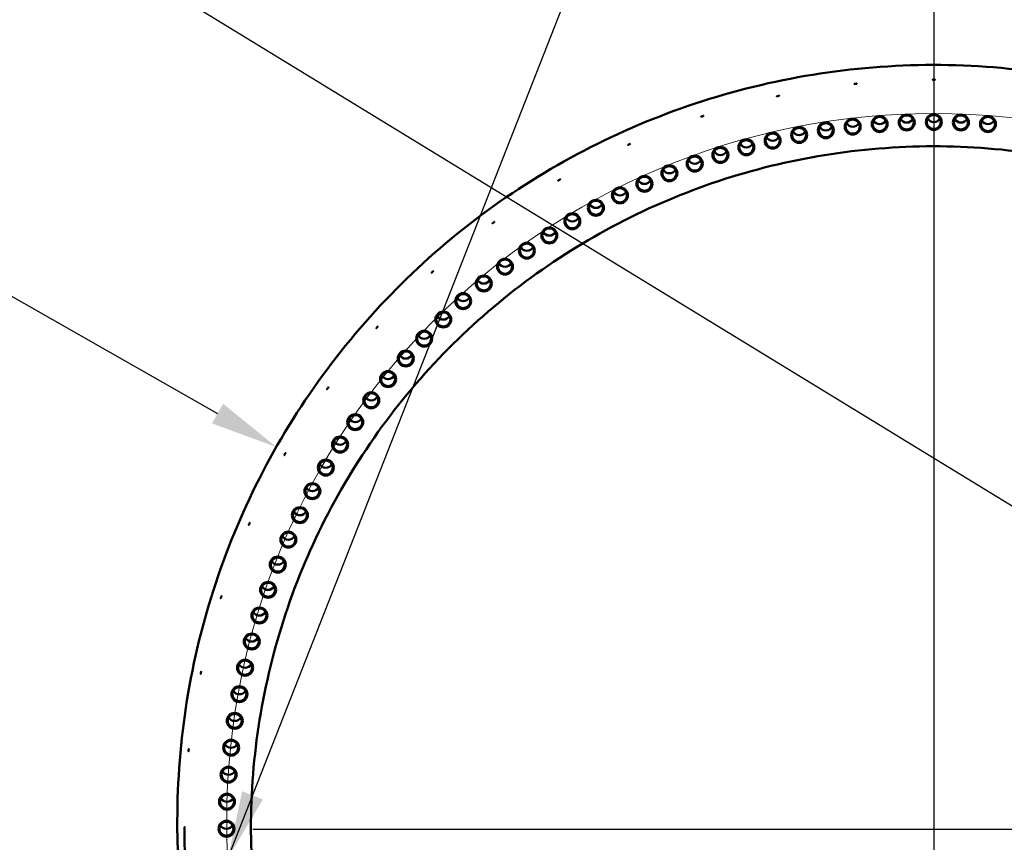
# Model space of a CAD drawing. Header units: millimetres. Extents: x 0 to 63075, y 0 to 44550.
# Tile 36 of 49: x 47739 to 50462, y 36250 to 38525. Entities that reach past the tile are written whole.
import ezdxf

# ---------------------------------------------------------------- set-up
doc = ezdxf.new("R2010")
doc.units = ezdxf.units.MM
doc.header["$LTSCALE"] = 75
for name, color, linetype, lineweight in [('Center Mark (ISO)', 7, 'Continuous', 25), ('Dimension (ISO)', 7, 'Continuous', 25), ('Sketch Geometry (ISO)', 7, 'Continuous', 25), ('Symbol (ISO)', 7, 'Continuous', 25), ('Visible (ISO)', 7, 'Continuous', 50)]:
    doc.layers.add(name, color=color, linetype=linetype, lineweight=lineweight)
doc.styles.add('Note Text (ISO)', font='tahoma.ttf')
doc.dimstyles.new('Default (ISO)', dxfattribs={"dimscale": 75, "dimtxt": 2, "dimasz": 2.5, "dimexe": 3.175, "dimexo": 0, "dimgap": 0.762, "dimtad": 1, "dimrnd": 1e-08, "dimtxsty": 'Note Text (ISO)', "dimcen": 0.09, "dimdle": 10, "dimclrd": 256, "dimclre": 256, "dimclrt": 256, "dimazin": 2, "dimtfac": 1, "dimtmove": 0, "dimatfit": 3, "dimfxl": 1, "dimtolj": 1, "dimtzin": 0, "dimlwd": -1, "dimlwe": -1, "dimarcsym": 0})
doc.dimstyles.new('Default - Method 1b (ISO)$7', dxfattribs={"dimscale": 75, "dimtxt": 2, "dimasz": 2.5, "dimexe": 3.175, "dimexo": 0, "dimgap": 0.762, "dimtad": 1, "dimtoh": 1, "dimrnd": 1e-08, "dimtxsty": 'Note Text (ISO)', "dimcen": 0.09, "dimdle": 10, "dimclrd": 256, "dimclre": 256, "dimclrt": 256, "dimazin": 2, "dimtfac": 1.75, "dimtmove": 0, "dimatfit": 3, "dimfxl": 1, "dimtolj": 1, "dimlwd": -1, "dimlwe": -1, "dimarcsym": 0})

# ---------------------------------------------------------------- blocks, each defined once
blk = doc.blocks.new('*D42')
at = {"layer": 'Defpoints', "color": 0, "transparency": 16777216}
for p in [(48449.2, 37342.8), (50267.4, 36307.2)]:
    blk.add_point(p, dxfattribs=at)
at = {"layer": 'Dimension (ISO)', "transparency": 16777216}
blk.add_line((41594, 41247.3), (48286.3, 37435.6), dxfattribs=at)
blk.add_solid([(48301.7, 37462.7), (48270.8, 37408.4), (48449.2, 37342.8)], dxfattribs=at)
at = {"layer": 'Dimension (ISO)', "transparency": 16777216, "insert": (41900.7, 41670.2), "char_height": 150, "attachment_point": 1, "rotation": 330.3353, "style": 'Note Text (ISO)'}
blk.add_mtext('\\A1; \\fTahoma|b0|i0;\\H149.0446;Ø\\fTahoma|b0|i0;\\H152.8662;4145\\fTahoma|b0|i0;\\H150.0000;\\P\\fTahoma|b0|i0;\\H152.8662;Diameter difference between conical tower flanges is up to 2000mm', dxfattribs=at)
blk = doc.blocks.new('*D43')
at = {"layer": 'Defpoints', "color": 0, "transparency": 16777216}
for p in [(47646.8, 38913.8), (52888.1, 35708.9)]:
    blk.add_point(p, dxfattribs=at)
at = {"layer": 'Dimension (ISO)', "transparency": 16777216}
for p, q in [((47646.8, 38913.8), (42002.6, 42365.1)), ((52728.1, 35806.7), (47806.8, 38816))]:
    blk.add_line(p, q, dxfattribs=at)
for points in [[(47823.1, 38842.7), (47790.5, 38789.3), (47646.8, 38913.8)], [(52744.4, 35833.4), (52711.8, 35780.1), (52888.1, 35708.9)]]:
    blk.add_solid(points, dxfattribs=at)
at = {"layer": 'Dimension (ISO)', "transparency": 16777216, "insert": (42320.3, 42775.2), "char_height": 150, "attachment_point": 1, "rotation": 328.5552, "style": 'Note Text (ISO)'}
blk.add_mtext('\\A1;\\fTahoma|b0|i0;\\H149.0446;∅6145\\P\\fTahoma|b0|i0;\\H152.8662;Diameter difference between conical tower flanges is up to 2000mm', dxfattribs=at)

msp = doc.modelspace()

# ---------------------------------------------------------------- linework, layer by layer
at = {"layer": 'Center Mark (ISO)', "linetype": 'Continuous'}
for p, q in [((50267.44, 40229.7613), (50267.44, 34259.8768)), ((52160.0812, 36285.7109), (48384.2565, 36285.7109))]:
    msp.add_line(p, q, dxfattribs=at)
at = {"layer": 'Sketch Geometry (ISO)', "color": 7, "linetype": 'Continuous', "lineweight": 5}
msp.add_circle((50267.4174, 36309.6789), 1955.7484, dxfattribs=at)
at = {"layer": 'Visible (ISO)'}
for p, q in [((48174.94, 36292.8684), (48174.94, 36309.102)), ((48194.94, 36288.4923), (48194.94, 36291.1215)), ((48194.94, 36287.4892), (48194.94, 36288.2026))]:
    msp.add_line(p, q, dxfattribs=at)
for centre, major_axis, start_param, end_param in [((50267.44, 37317.1502), (-3072.5, 0), 3.141592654, 6.283185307), ((50267.44, 37311.3572), (-3072.5, 0), 2.288987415, 7.135790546), ((50267.44, 37311.3572), (3072.5, 0), 5.430580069, 10.277383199), ((50043.0619, 38248.2785), (19.5, 0), 3.653776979, 5.771000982), ((50117.6714, 38255.4399), (19.5, 0), 3.653776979, 5.771000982), ((50192.5007, 38259.741), (19.5, 0), 3.653776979, 5.771000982), ((50267.44, 38261.1754), (19.5, 0), 3.653776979, 5.771000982), ((50342.3793, 38259.741), (19.5, 0), 3.653776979, 5.771000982), ((50417.2086, 38255.4399), (19.5, 0), 3.653776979, 5.771000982), ((49894.9398, 38225.4207), (19.5, 0), 3.653776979, 5.771000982), ((49968.7817, 38238.2672), (19.5, 0), 3.653776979, 5.771000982), ((49821.6446, 38209.7579), (19.5, 0), 3.653776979, 5.771000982), ((49677.1236, 38170.0794), (19.5, 0), 3.653776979, 5.771000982), ((49749.0037, 38191.3018), (19.5, 0), 3.653776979, 5.771000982), ((49606.11, 38146.122), (19.5, 0), 3.653776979, 5.771000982), ((49536.0669, 38119.4646), (19.5, 0), 3.653776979, 5.771000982), ((49467.0972, 38090.1464), (19.5, 0), 3.653776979, 5.771000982), ((49399.3021, 38058.2104), (19.5, 0), 3.653776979, 5.771000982), ((49332.7812, 38023.7035), (19.5, 0), 3.653776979, 5.771000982), ((49267.6319, 37986.6764), (19.5, 0), 3.653776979, 5.771000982), ((49203.9501, 37947.1833), (19.5, 0), 3.653776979, 5.771000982), ((49141.829, 37905.2823), (19.5, 0), 3.653776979, 5.771000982), ((49081.36, 37861.0348), (19.5, 0), 3.653776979, 5.771000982), ((49022.6316, 37814.5058), (19.5, 0), 3.653776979, 5.771000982), ((48965.7302, 37765.7635), (19.5, 0), 3.653776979, 5.771000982), ((48910.7393, 37714.8795), (19.5, 0), 3.653776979, 5.771000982), ((48857.7395, 37661.9286), (19.5, 0), 3.653776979, 5.771000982), ((48806.8086, 37606.9883), (19.5, 0), 3.653776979, 5.771000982), ((48758.0214, 37550.1393), (19.5, 0), 3.653776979, 5.771000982), ((48711.4495, 37491.465), (19.5, 0), 3.653776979, 5.771000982), ((48667.1612, 37431.0517), (19.5, 0), 3.653776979, 5.771000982), ((48625.2215, 37368.9879), (19.5, 0), 3.653776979, 5.771000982), ((48585.692, 37305.3647), (19.5, 0), 3.653776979, 5.771000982), ((48548.6308, 37240.2754), (19.5, 0), 3.653776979, 5.771000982), ((48514.0921, 37173.8158), (19.5, 0), 3.653776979, 5.771000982), ((48482.1267, 37106.0831), (19.5, 0), 3.653776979, 5.771000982), ((48452.7814, 37037.177), (19.5, 0), 3.653776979, 5.771000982), ((48426.0995, 36967.1984), (19.5, 0), 3.653776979, 5.771000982), ((48402.1199, 36896.2502), (19.5, 0), 3.653776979, 5.771000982), ((48380.878, 36824.4363), (19.5, 0), 3.653776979, 5.771000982), ((48362.4049, 36751.8623), (19.5, 0), 3.653776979, 5.771000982), ((48346.7277, 36678.6346), (19.5, 0), 3.653776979, 5.771000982), ((48333.8693, 36604.8608), (19.5, 0), 3.653776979, 5.771000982), ((48323.8488, 36530.649), (19.5, 0), 3.653776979, 5.771000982), ((48316.6807, 36456.1082), (19.5, 0), 3.653776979, 5.771000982), ((48312.3757, 36381.3478), (19.5, 0), 3.653776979, 5.771000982), ((48310.94, 36306.4776), (19.5, 0), 3.653776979, 5.771000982)]:
    msp.add_ellipse(centre, major_axis=major_axis, ratio=0.999078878, start_param=start_param, end_param=end_param, dxfattribs=at)
for centre, major_axis in [((49968.7817, 38219.0643), (22, 0)), ((49968.7817, 38219.1715), (-19.5, 0)), ((50043.0619, 38229.0756), (22, 0)), ((50043.0619, 38229.1829), (-19.5, 0)), ((50117.6714, 38236.237), (22, 0)), ((50117.6714, 38236.3443), (-19.5, 0)), ((50192.5007, 38240.5381), (22, 0)), ((50192.5007, 38240.6454), (-19.5, 0)), ((50267.44, 38241.9725), (22, 0)), ((50267.44, 38242.0798), (-19.5, 0)), ((50342.3793, 38240.5381), (22, 0)), ((50342.3793, 38240.6454), (-19.5, 0)), ((50417.2086, 38236.237), (22, 0)), ((50417.2086, 38236.3443), (-19.5, 0)), ((49821.6446, 38190.555), (22, 0)), ((49821.6446, 38190.6623), (-19.5, 0)), ((49894.9398, 38206.2178), (22, 0)), ((49894.9398, 38206.3251), (-19.5, 0)), ((49749.0037, 38172.0989), (22, 0)), ((49749.0037, 38172.2062), (-19.5, 0)), ((49677.1236, 38150.8765), (22, 0)), ((49677.1236, 38150.9838), (-19.5, 0)), ((49606.11, 38126.9191), (22, 0)), ((49606.11, 38127.0264), (-19.5, 0)), ((49536.0669, 38100.2617), (22, 0)), ((49536.0669, 38100.369), (-19.5, 0)), ((49467.0972, 38070.9435), (22, 0)), ((49467.0972, 38071.0508), (-19.5, 0)), ((49399.3021, 38039.0075), (22, 0)), ((49399.3021, 38039.1148), (-19.5, 0)), ((49332.7812, 38004.5007), (22, 0)), ((49332.7812, 38004.6079), (-19.5, 0)), ((49267.6319, 37967.4735), (22, 0)), ((49267.6319, 37967.5808), (-19.5, 0)), ((49203.9501, 37927.9804), (22, 0)), ((49203.9501, 37928.0877), (-19.5, 0)), ((49141.829, 37886.0794), (22, 0)), ((49141.829, 37886.1867), (-19.5, 0)), ((49081.36, 37841.8319), (22, 0)), ((49081.36, 37841.9392), (-19.5, 0)), ((49022.6316, 37795.3029), (22, 0)), ((49022.6316, 37795.4102), (-19.5, 0)), ((48965.7302, 37746.5606), (22, 0)), ((48965.7302, 37746.6679), (-19.5, 0)), ((48910.7393, 37695.6767), (22, 0)), ((48910.7393, 37695.7839), (-19.5, 0)), ((48857.7395, 37642.7257), (22, 0)), ((48857.7395, 37642.8329), (-19.5, 0)), ((48806.8086, 37587.7854), (22, 0)), ((48806.8086, 37587.8926), (-19.5, 0)), ((48758.0214, 37530.9364), (22, 0)), ((48758.0214, 37531.0437), (-19.5, 0)), ((48711.4495, 37472.2622), (22, 0)), ((48711.4495, 37472.3694), (-19.5, 0)), ((48667.1612, 37411.8488), (22, 0)), ((48667.1612, 37411.9561), (-19.5, 0)), ((48625.2215, 37349.785), (22, 0)), ((48625.2215, 37349.8923), (-19.5, 0)), ((48585.692, 37286.1618), (22, 0)), ((48585.692, 37286.269), (-19.5, 0)), ((48548.6308, 37221.0726), (22, 0)), ((48548.6308, 37221.1798), (-19.5, 0)), ((48514.0921, 37154.6129), (22, 0)), ((48514.0921, 37154.7202), (-19.5, 0)), ((48482.1267, 37086.8802), (22, 0)), ((48482.1267, 37086.9875), (-19.5, 0)), ((48452.7814, 37017.9741), (22, 0)), ((48452.7814, 37018.0814), (-19.5, 0)), ((48426.0995, 36947.9955), (22, 0)), ((48426.0995, 36948.1028), (-19.5, 0)), ((48402.1199, 36877.0473), (22, 0)), ((48402.1199, 36877.1545), (-19.5, 0)), ((48380.878, 36805.2334), (22, 0)), ((48380.878, 36805.3407), (-19.5, 0)), ((48362.4049, 36732.6594), (22, 0)), ((48362.4049, 36732.7667), (-19.5, 0)), ((48346.7277, 36659.4318), (22, 0)), ((48346.7277, 36659.539), (-19.5, 0)), ((48333.8693, 36585.6579), (22, 0)), ((48333.8693, 36585.7652), (-19.5, 0)), ((48323.8488, 36511.4461), (22, 0)), ((48323.8488, 36511.5534), (-19.5, 0)), ((48316.6807, 36436.9053), (22, 0)), ((48316.6807, 36437.0126), (-19.5, 0)), ((48312.3757, 36362.1449), (22, 0)), ((48312.3757, 36362.2522), (-19.5, 0)), ((48310.94, 36287.2747), (22, 0)), ((48310.94, 36287.3819), (-19.5, 0))]:
    msp.add_ellipse(centre, major_axis=major_axis, ratio=0.999078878, dxfattribs=at)
for points, knots in [([(48174.94, 36309.102), (48174.94, 36532.0965), (48210.9529, 36755.0521), (48351.3723, 37178.4011), (48455.7546, 37378.7206), (48722.3377, 37736.4491), (48884.4927, 37893.7954), (49250.1762, 38149.5843), (49453.6418, 38247.9818), (49881.3004, 38375.8594), (50105.4195, 38405.3166), (50551.6333, 38392.2966), (50773.6504, 38349.8215), (51193.1132, 38197.2245), (51390.4859, 38087.1294), (51740.6073, 37810.4495), (51893.2956, 37643.9134), (52138.5275, 37271.2445), (52231.0294, 37065.177), (52335.9399, 36673.6748), (52359.94, 36491.3955), (52359.94, 36309.102)], [0, 0, 0, 0, 0.319992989, 0.319992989, 0.639987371, 0.639987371, 0.959985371, 0.959985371, 1.279987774, 1.279987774, 1.59999362, 1.59999362, 1.9200006, 1.9200006, 2.240005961, 2.240005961, 2.560007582, 2.560007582, 2.880004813, 2.880004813, 3.141592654, 3.141592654, 3.141592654, 3.141592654]), ([(50050.8047, 38347.4507), (50050.3833, 38347.4064), (50049.9338, 38347.3627), (50049.1068, 38347.2901), (50048.7294, 38347.2613), (50048.1335, 38347.2237), (50047.8752, 38347.2125), (50047.5327, 38347.2117), (50047.4485, 38347.2221), (50047.4485, 38347.2585), (50047.5327, 38347.2869), (50047.8752, 38347.3591), (50048.1335, 38347.4028), (50048.7294, 38347.4918), (50049.1068, 38347.543), (50049.9338, 38347.6451), (50050.3833, 38347.6961), (50051.2262, 38347.7846), (50051.6757, 38347.828), (50052.5028, 38347.8996), (50052.8802, 38347.9277), (50053.4763, 38347.9639), (50053.7347, 38347.9744), (50054.0773, 38347.9741), (50054.1615, 38347.9634), (50054.1615, 38347.9452), (50054.1615, 38347.9271), (50054.0773, 38347.899), (50053.7347, 38347.8278), (50053.4763, 38347.7848), (50052.8802, 38347.6972), (50052.5028, 38347.6467), (50051.6757, 38347.5456), (50051.2262, 38347.4949), (50050.8047, 38347.4507)], [0.508527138, 0.508527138, 0.508527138, 0.508527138, 0.635658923, 0.635658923, 0.762790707, 0.762790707, 0.889922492, 0.889922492, 1.017054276, 1.017054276, 1.144186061, 1.144186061, 1.271317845, 1.271317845, 1.39844963, 1.39844963, 1.525581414, 1.525581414, 1.652713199, 1.652713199, 1.779844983, 1.779844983, 1.906976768, 1.906976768, 2.034108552, 2.034108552, 2.034108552, 2.161240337, 2.161240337, 2.288372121, 2.288372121, 2.415503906, 2.415503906, 2.54263569, 2.54263569, 2.54263569, 2.54263569]), ([(50267.44, 38358.7936), (50267.0162, 38358.7936), (50266.5642, 38358.7971), (50265.7327, 38358.8114), (50265.3531, 38358.8221), (50264.7538, 38358.8472), (50264.4941, 38358.8631), (50264.1497, 38358.8982), (50264.065, 38358.9175), (50264.065, 38358.9539), (50264.1497, 38358.9734), (50264.4941, 38359.0096), (50264.7538, 38359.0263), (50265.3531, 38359.0527), (50265.7327, 38359.0642), (50266.5642, 38359.0795), (50267.0162, 38359.0833), (50267.8638, 38359.0833), (50268.3158, 38359.0795), (50269.1473, 38359.0642), (50269.5268, 38359.0527), (50270.1261, 38359.0263), (50270.3859, 38359.0096), (50270.7303, 38358.9734), (50270.815, 38358.9539), (50270.815, 38358.9357), (50270.815, 38358.9175), (50270.7303, 38358.8982), (50270.3859, 38358.8631), (50270.1261, 38358.8472), (50269.5268, 38358.8221), (50269.1473, 38358.8114), (50268.3158, 38358.7971), (50267.8638, 38358.7936), (50267.44, 38358.7936)], [0.508527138, 0.508527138, 0.508527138, 0.508527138, 0.635658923, 0.635658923, 0.762790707, 0.762790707, 0.889922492, 0.889922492, 1.017054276, 1.017054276, 1.144186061, 1.144186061, 1.271317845, 1.271317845, 1.39844963, 1.39844963, 1.525581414, 1.525581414, 1.652713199, 1.652713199, 1.779844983, 1.779844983, 1.906976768, 1.906976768, 2.034108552, 2.034108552, 2.034108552, 2.161240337, 2.161240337, 2.288372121, 2.288372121, 2.415503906, 2.415503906, 2.54263569, 2.54263569, 2.54263569, 2.54263569]), ([(49836.543, 38313.5462), (49836.1285, 38313.4582), (49835.6864, 38313.3678), (49834.8731, 38313.2093), (49834.502, 38313.1413), (49833.9159, 38313.0419), (49833.6619, 38313.0038), (49833.3251, 38312.9675), (49833.2423, 38312.9691), (49833.2423, 38313.0055), (49833.3251, 38313.0426), (49833.6619, 38313.1504), (49833.9159, 38313.221), (49834.502, 38313.3718), (49834.8731, 38313.4622), (49835.6864, 38313.6502), (49836.1285, 38313.7479), (49836.9575, 38313.9239), (49837.3997, 38314.014), (49838.2131, 38314.1715), (49838.5844, 38314.2388), (49839.1708, 38314.3369), (49839.4249, 38314.3742), (49839.7619, 38314.4096), (49839.8448, 38314.4076), (49839.8448, 38314.3894), (49839.8448, 38314.3712), (49839.7619, 38314.3344), (49839.4249, 38314.2277), (49839.1708, 38314.1578), (49838.5844, 38314.0083), (49838.2131, 38313.9186), (49837.3997, 38313.7316), (49836.9575, 38313.6343), (49836.543, 38313.5462)], [0.508527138, 0.508527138, 0.508527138, 0.508527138, 0.635658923, 0.635658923, 0.762790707, 0.762790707, 0.889922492, 0.889922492, 1.017054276, 1.017054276, 1.144186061, 1.144186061, 1.271317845, 1.271317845, 1.39844963, 1.39844963, 1.525581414, 1.525581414, 1.652713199, 1.652713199, 1.779844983, 1.779844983, 1.906976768, 1.906976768, 2.034108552, 2.034108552, 2.034108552, 2.161240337, 2.161240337, 2.288372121, 2.288372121, 2.415503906, 2.415503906, 2.54263569, 2.54263569, 2.54263569, 2.54263569]), ([(49627.0023, 38257.4517), (49626.5992, 38257.3208), (49626.1694, 38257.1848), (49625.3787, 38256.9423), (49625.0179, 38256.836), (49624.4481, 38256.676), (49624.2012, 38256.6118), (49623.8738, 38256.5406), (49623.7933, 38256.5337), (49623.7933, 38256.5701), (49623.8738, 38256.6158), (49624.2012, 38256.7583), (49624.4481, 38256.8551), (49625.0179, 38257.0665), (49625.3787, 38257.1952), (49626.1694, 38257.4672), (49626.5992, 38257.6105), (49627.4053, 38257.8722), (49627.8352, 38258.0079), (49628.6262, 38258.2494), (49628.9873, 38258.3551), (49629.5575, 38258.5137), (49629.8046, 38258.5773), (49630.1323, 38258.6474), (49630.2129, 38258.654), (49630.2129, 38258.6359), (49630.2129, 38258.6177), (49630.1323, 38258.5723), (49629.8046, 38258.4307), (49629.5575, 38258.3346), (49628.9873, 38258.1245), (49628.6262, 38257.9966), (49627.8352, 38257.7256), (49627.4053, 38257.5825), (49627.0023, 38257.4517)], [0.508527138, 0.508527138, 0.508527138, 0.508527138, 0.635658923, 0.635658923, 0.762790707, 0.762790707, 0.889922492, 0.889922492, 1.017054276, 1.017054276, 1.144186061, 1.144186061, 1.271317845, 1.271317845, 1.39844963, 1.39844963, 1.525581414, 1.525581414, 1.652713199, 1.652713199, 1.779844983, 1.779844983, 1.906976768, 1.906976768, 2.034108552, 2.034108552, 2.034108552, 2.161240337, 2.161240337, 2.288372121, 2.288372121, 2.415503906, 2.415503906, 2.54263569, 2.54263569, 2.54263569, 2.54263569]), ([(48378.44, 36287.4892), (48378.44, 36488.797), (48410.9514, 36690.0697), (48537.7181, 37072.2464), (48631.9514, 37253.084), (48872.6142, 37576.0196), (49019.0018, 37718.0616), (49349.1257, 37948.9685), (49532.8047, 38037.7935), (49918.8722, 38153.2283), (50121.1936, 38179.8182), (50524.0076, 38168.0615), (50724.4301, 38129.7169), (51103.0937, 37991.9626), (51281.2689, 37892.5767), (51597.3372, 37642.8107), (51735.1753, 37492.4738), (51956.5582, 37156.054), (52040.0645, 36970.0294), (52134.7736, 36616.6051), (52156.44, 36452.0535), (52156.44, 36287.4892)], [6.283185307, 6.283185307, 6.283185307, 6.283185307, 6.603186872, 6.603186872, 6.923188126, 6.923188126, 7.243188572, 7.243188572, 7.563188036, 7.563188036, 7.883186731, 7.883186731, 8.203185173, 8.203185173, 8.523183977, 8.523183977, 8.843183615, 8.843183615, 9.163184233, 9.163184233, 9.424777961, 9.424777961, 9.424777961, 9.424777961]), ([(49424.4783, 38179.7816), (49424.0911, 38179.6094), (49423.6783, 38179.4292), (49422.9188, 38179.1056), (49422.5723, 38178.9622), (49422.0251, 38178.7438), (49421.7879, 38178.6542), (49421.4735, 38178.5494), (49421.3962, 38178.5343), (49421.3962, 38178.5706), (49421.4735, 38178.6246), (49421.7879, 38178.8007), (49422.0251, 38178.9229), (49422.5723, 38179.1928), (49422.9188, 38179.3585), (49423.6783, 38179.7116), (49424.0911, 38179.8991), (49424.8654, 38180.2435), (49425.2784, 38180.4234), (49426.0383, 38180.746), (49426.3851, 38180.8888), (49426.9329, 38181.106), (49427.1703, 38181.1949), (49427.4852, 38181.2987), (49427.5626, 38181.3136), (49427.5626, 38181.2954), (49427.5626, 38181.2772), (49427.4852, 38181.2235), (49427.1703, 38181.0484), (49426.9329, 38180.9269), (49426.3851, 38180.6582), (49426.0383, 38180.4932), (49425.2784, 38180.141), (49424.8654, 38179.9538), (49424.4783, 38179.7816)], [0.508527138, 0.508527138, 0.508527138, 0.508527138, 0.635658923, 0.635658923, 0.762790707, 0.762790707, 0.889922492, 0.889922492, 1.017054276, 1.017054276, 1.144186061, 1.144186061, 1.271317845, 1.271317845, 1.39844963, 1.39844963, 1.525581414, 1.525581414, 1.652713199, 1.652713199, 1.779844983, 1.779844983, 1.906976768, 1.906976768, 2.034108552, 2.034108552, 2.034108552, 2.161240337, 2.161240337, 2.288372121, 2.288372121, 2.415503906, 2.415503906, 2.54263569, 2.54263569, 2.54263569, 2.54263569]), ([(49231.19, 38081.387), (49230.823, 38081.1753), (49230.4316, 38080.953), (49229.7117, 38080.552), (49229.3832, 38080.3732), (49228.8646, 38080.099), (49228.6398, 38079.9852), (49228.3418, 38079.8484), (49228.2685, 38079.8253), (49228.2685, 38079.8617), (49228.3418, 38079.9235), (49228.6398, 38080.1317), (49228.8646, 38080.2781), (49229.3832, 38080.6038), (49229.7117, 38080.8048), (49230.4316, 38081.2354), (49230.823, 38081.465), (49231.557, 38081.8884), (49231.9485, 38082.1104), (49232.6689, 38082.5106), (49232.9977, 38082.6887), (49233.5171, 38082.9617), (49233.7422, 38083.0749), (49234.0408, 38083.2108), (49234.1142, 38083.2336), (49234.1142, 38083.2154), (49234.1142, 38083.1972), (49234.0408, 38083.1356), (49233.7422, 38082.9284), (49233.5171, 38082.7826), (49232.9977, 38082.4581), (49232.6689, 38082.2577), (49231.9485, 38081.828), (49231.557, 38081.5987), (49231.19, 38081.387)], [0.508527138, 0.508527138, 0.508527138, 0.508527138, 0.635658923, 0.635658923, 0.762790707, 0.762790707, 0.889922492, 0.889922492, 1.017054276, 1.017054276, 1.144186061, 1.144186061, 1.271317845, 1.271317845, 1.39844963, 1.39844963, 1.525581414, 1.525581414, 1.652713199, 1.652713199, 1.779844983, 1.779844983, 1.906976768, 1.906976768, 2.034108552, 2.034108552, 2.034108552, 2.161240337, 2.161240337, 2.288372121, 2.288372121, 2.415503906, 2.415503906, 2.54263569, 2.54263569, 2.54263569, 2.54263569]), ([(49049.255, 37963.3459), (49048.9122, 37963.0971), (49048.5466, 37962.8351), (49047.8742, 37962.3612), (49047.5674, 37962.1492), (49047.0829, 37961.8224), (49046.873, 37961.6858), (49046.5947, 37961.5188), (49046.5262, 37961.4884), (49046.5262, 37961.5248), (49046.5947, 37961.594), (49046.873, 37961.8324), (49047.0829, 37962.0015), (49047.5674, 37962.3797), (49047.8742, 37962.614), (49048.5466, 37963.1175), (49048.9122, 37963.3867), (49049.5979, 37963.8844), (49049.9637, 37964.1461), (49050.6367, 37964.6192), (49050.9439, 37964.8307), (49051.4292, 37965.1563), (49051.6395, 37965.2923), (49051.9185, 37965.4584), (49051.9871, 37965.4887), (49051.9871, 37965.4705), (49051.9871, 37965.4523), (49051.9185, 37965.3833), (49051.6395, 37965.1457), (49051.4292, 37964.9772), (49050.9439, 37964.6001), (49050.6367, 37964.3664), (49049.9637, 37963.8637), (49049.5979, 37963.5948), (49049.255, 37963.3459)], [0.508527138, 0.508527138, 0.508527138, 0.508527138, 0.635658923, 0.635658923, 0.762790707, 0.762790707, 0.889922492, 0.889922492, 1.017054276, 1.017054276, 1.144186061, 1.144186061, 1.271317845, 1.271317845, 1.39844963, 1.39844963, 1.525581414, 1.525581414, 1.652713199, 1.652713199, 1.779844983, 1.779844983, 1.906976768, 1.906976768, 2.034108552, 2.034108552, 2.034108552, 2.161240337, 2.161240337, 2.288372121, 2.288372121, 2.415503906, 2.415503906, 2.54263569, 2.54263569, 2.54263569, 2.54263569]), ([(48880.6668, 37826.9516), (48880.3519, 37826.6683), (48880.0161, 37826.3696), (48879.3985, 37825.8282), (48879.1167, 37825.5853), (48878.6718, 37825.2099), (48878.479, 37825.0523), (48878.2234, 37824.8573), (48878.1605, 37824.82), (48878.1605, 37824.8563), (48878.2234, 37824.9325), (48878.479, 37825.1988), (48878.6718, 37825.389), (48879.1167, 37825.8158), (48879.3985, 37826.081), (48880.0161, 37826.652), (48880.3519, 37826.958), (48880.9817, 37827.5245), (48881.3177, 37827.823), (48881.936, 37828.3637), (48882.2183, 37828.606), (48882.6641, 37828.9804), (48882.8574, 37829.1375), (48883.1137, 37829.3317), (48883.1767, 37829.3688), (48883.1767, 37829.3506), (48883.1767, 37829.3324), (48883.1137, 37829.2565), (48882.8574, 37828.991), (48882.6641, 37828.8013), (48882.2183, 37828.3755), (48881.936, 37828.1109), (48881.3177, 37827.5406), (48880.9817, 37827.2349), (48880.6668, 37826.9516)], [0.508527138, 0.508527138, 0.508527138, 0.508527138, 0.635658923, 0.635658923, 0.762790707, 0.762790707, 0.889922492, 0.889922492, 1.017054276, 1.017054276, 1.144186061, 1.144186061, 1.271317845, 1.271317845, 1.39844963, 1.39844963, 1.525581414, 1.525581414, 1.652713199, 1.652713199, 1.779844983, 1.779844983, 1.906976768, 1.906976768, 2.034108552, 2.034108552, 2.034108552, 2.161240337, 2.161240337, 2.288372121, 2.288372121, 2.415503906, 2.415503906, 2.54263569, 2.54263569, 2.54263569, 2.54263569]), ([(48727.2723, 37673.6984), (48726.9888, 37673.3838), (48726.6864, 37673.0517), (48726.1304, 37672.4488), (48725.8767, 37672.1779), (48725.4762, 37671.7582), (48725.3027, 37671.5814), (48725.0726, 37671.361), (48725.0161, 37671.3174), (48725.0161, 37671.3538), (48725.0726, 37671.4362), (48725.3027, 37671.7279), (48725.4762, 37671.9373), (48725.8767, 37672.4084), (48726.1304, 37672.7016), (48726.6864, 37673.3341), (48726.9888, 37673.6734), (48727.5559, 37674.3027), (48727.8585, 37674.6346), (48728.4152, 37675.2368), (48728.6695, 37675.5072), (48729.071, 37675.926), (48729.2451, 37676.1023), (48729.4759, 37676.322), (48729.5327, 37676.3654), (48729.5327, 37676.3472), (48729.5327, 37676.329), (48729.4759, 37676.2469), (48729.2451, 37675.9558), (48729.071, 37675.7469), (48728.6695, 37675.2767), (48728.4152, 37674.984), (48727.8585, 37674.3522), (48727.5559, 37674.0131), (48727.2723, 37673.6984)], [0.508527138, 0.508527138, 0.508527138, 0.508527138, 0.635658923, 0.635658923, 0.762790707, 0.762790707, 0.889922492, 0.889922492, 1.017054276, 1.017054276, 1.144186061, 1.144186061, 1.271317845, 1.271317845, 1.39844963, 1.39844963, 1.525581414, 1.525581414, 1.652713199, 1.652713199, 1.779844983, 1.779844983, 1.906976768, 1.906976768, 2.034108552, 2.034108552, 2.034108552, 2.161240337, 2.161240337, 2.288372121, 2.288372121, 2.415503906, 2.415503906, 2.54263569, 2.54263569, 2.54263569, 2.54263569]), ([(48590.7523, 37505.2655), (48590.5032, 37504.9229), (48590.2376, 37504.5611), (48589.7493, 37503.9035), (48589.5265, 37503.6077), (48589.1748, 37503.1486), (48589.0224, 37502.9547), (48588.8204, 37502.7117), (48588.7707, 37502.6626), (48588.7707, 37502.6989), (48588.8204, 37502.7869), (48589.0224, 37503.1013), (48589.1748, 37503.3277), (48589.5265, 37503.8382), (48589.7493, 37504.1563), (48590.2376, 37504.8435), (48590.5032, 37505.2126), (48591.0013, 37505.8976), (48591.2672, 37506.2593), (48591.7563, 37506.9163), (48591.9797, 37507.2117), (48592.3325, 37507.67), (48592.4855, 37507.8634), (48592.6884, 37508.1058), (48592.7383, 37508.1548), (48592.7383, 37508.1366), (48592.7383, 37508.1184), (48592.6884, 37508.0306), (48592.4855, 37507.7169), (48592.3325, 37507.4909), (48591.9797, 37506.9812), (48591.7563, 37506.6635), (48591.2672, 37505.9769), (48591.0013, 37505.608), (48590.7523, 37505.2655)], [0.508527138, 0.508527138, 0.508527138, 0.508527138, 0.635658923, 0.635658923, 0.762790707, 0.762790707, 0.889922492, 0.889922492, 1.017054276, 1.017054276, 1.144186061, 1.144186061, 1.271317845, 1.271317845, 1.39844963, 1.39844963, 1.525581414, 1.525581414, 1.652713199, 1.652713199, 1.779844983, 1.779844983, 1.906976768, 1.906976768, 2.034108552, 2.034108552, 2.034108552, 2.161240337, 2.161240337, 2.288372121, 2.288372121, 2.415503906, 2.415503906, 2.54263569, 2.54263569, 2.54263569, 2.54263569]), ([(48472.6023, 37323.4981), (48472.3904, 37323.1315), (48472.1646, 37322.7439), (48471.7492, 37322.039), (48471.5598, 37321.7216), (48471.2607, 37321.2284), (48471.1312, 37321.0198), (48470.9594, 37320.7572), (48470.9172, 37320.7032), (48470.9172, 37320.7396), (48470.9594, 37320.8324), (48471.1312, 37321.1663), (48471.2607, 37321.4075), (48471.5598, 37321.9521), (48471.7492, 37322.2918), (48472.1646, 37323.0263), (48472.3904, 37323.4211), (48472.8142, 37324.1544), (48473.0403, 37324.5418), (48473.4566, 37325.2462), (48473.6466, 37325.5633), (48473.9469, 37326.0558), (48474.0771, 37326.264), (48474.2497, 37326.5261), (48474.2922, 37326.5799), (48474.2922, 37326.5617), (48474.2922, 37326.5435), (48474.2497, 37326.4509), (48474.0771, 37326.1175), (48473.9469, 37325.8767), (48473.6466, 37325.3327), (48473.4566, 37324.9934), (48473.0403, 37324.2594), (48472.8142, 37323.8648), (48472.6023, 37323.4981)], [0.508527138, 0.508527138, 0.508527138, 0.508527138, 0.635658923, 0.635658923, 0.762790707, 0.762790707, 0.889922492, 0.889922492, 1.017054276, 1.017054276, 1.144186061, 1.144186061, 1.271317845, 1.271317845, 1.39844963, 1.39844963, 1.525581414, 1.525581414, 1.652713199, 1.652713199, 1.779844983, 1.779844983, 1.906976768, 1.906976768, 2.034108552, 2.034108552, 2.034108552, 2.161240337, 2.161240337, 2.288372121, 2.288372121, 2.415503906, 2.415503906, 2.54263569, 2.54263569, 2.54263569, 2.54263569]), ([(48374.117, 37130.3879), (48373.9447, 37130.0011), (48373.7609, 37129.5921), (48373.4232, 37128.8477), (48373.2692, 37128.5123), (48373.026, 37127.9908), (48372.9207, 37127.7699), (48372.7811, 37127.491), (48372.7468, 37127.433), (48372.7468, 37127.4694), (48372.7811, 37127.5661), (48372.9207, 37127.9164), (48373.026, 37128.1699), (48373.2692, 37128.7429), (48373.4232, 37129.1005), (48373.7609, 37129.8745), (48373.9447, 37130.2907), (48374.2894, 37131.0643), (48374.4734, 37131.4732), (48374.8121, 37132.2171), (48374.9667, 37132.5522), (48375.2111, 37133.0732), (48375.3171, 37133.2938), (48375.4577, 37133.5723), (48375.4923, 37133.6301), (48375.4923, 37133.6119), (48375.4923, 37133.5938), (48375.4577, 37133.4971), (48375.3171, 37133.1473), (48375.2111, 37132.8941), (48374.9667, 37132.3217), (48374.8121, 37131.9643), (48374.4734, 37131.1908), (48374.2894, 37130.7746), (48374.117, 37130.3879)], [0.508527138, 0.508527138, 0.508527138, 0.508527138, 0.635658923, 0.635658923, 0.762790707, 0.762790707, 0.889922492, 0.889922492, 1.017054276, 1.017054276, 1.144186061, 1.144186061, 1.271317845, 1.271317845, 1.39844963, 1.39844963, 1.525581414, 1.525581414, 1.652713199, 1.652713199, 1.779844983, 1.779844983, 1.906976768, 1.906976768, 2.034108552, 2.034108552, 2.034108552, 2.161240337, 2.161240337, 2.288372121, 2.288372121, 2.415503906, 2.415503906, 2.54263569, 2.54263569, 2.54263569, 2.54263569]), ([(48296.3753, 36928.0504), (48296.2444, 36927.6478), (48296.1049, 36927.2219), (48295.8484, 36926.4464), (48295.7315, 36926.0968), (48295.5469, 36925.5529), (48295.467, 36925.3222), (48295.3611, 36925.0305), (48295.335, 36924.9694), (48295.335, 36925.0057), (48295.3611, 36925.1056), (48295.467, 36925.4688), (48295.5469, 36925.732), (48295.7315, 36926.3273), (48295.8484, 36926.6992), (48296.1049, 36927.5042), (48296.2444, 36927.9374), (48296.5063, 36928.7427), (48296.6461, 36929.1686), (48296.9036, 36929.9437), (48297.0212, 36930.2931), (48297.207, 36930.8366), (48297.2877, 36931.067), (48297.3946, 36931.3584), (48297.4209, 36931.4195), (48297.4209, 36931.4013), (48297.4209, 36931.3831), (48297.3946, 36931.2833), (48297.2877, 36930.9205), (48297.207, 36930.6575), (48297.0212, 36930.0625), (48296.9036, 36929.6909), (48296.6461, 36928.8862), (48296.5063, 36928.4531), (48296.3753, 36928.0504)], [0.508527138, 0.508527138, 0.508527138, 0.508527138, 0.635658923, 0.635658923, 0.762790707, 0.762790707, 0.889922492, 0.889922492, 1.017054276, 1.017054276, 1.144186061, 1.144186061, 1.271317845, 1.271317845, 1.39844963, 1.39844963, 1.525581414, 1.525581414, 1.652713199, 1.652713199, 1.779844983, 1.779844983, 1.906976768, 1.906976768, 2.034108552, 2.034108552, 2.034108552, 2.161240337, 2.161240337, 2.288372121, 2.288372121, 2.415503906, 2.415503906, 2.54263569, 2.54263569, 2.54263569, 2.54263569]), ([(48240.2291, 36718.7027), (48240.141, 36718.2886), (48240.0471, 36717.8504), (48239.8748, 36717.0525), (48239.7962, 36716.6927), (48239.6723, 36716.1326), (48239.6186, 36715.895), (48239.5475, 36715.594), (48239.5301, 36715.5306), (48239.5301, 36715.5669), (48239.5475, 36715.6691), (48239.6186, 36716.0415), (48239.6723, 36716.3117), (48239.7962, 36716.9232), (48239.8748, 36717.3053), (48240.0471, 36718.1328), (48240.141, 36718.5782), (48240.3172, 36719.4065), (48240.4113, 36719.8446), (48240.5847, 36720.6423), (48240.664, 36721.0019), (48240.7892, 36721.5617), (48240.8436, 36721.7992), (48240.9157, 36722.1), (48240.9335, 36722.1633), (48240.9335, 36722.1452), (48240.9335, 36722.127), (48240.9157, 36722.0248), (48240.8436, 36721.6527), (48240.7892, 36721.3826), (48240.664, 36720.7714), (48240.5847, 36720.3895), (48240.4113, 36719.5622), (48240.3172, 36719.1168), (48240.2291, 36718.7027)], [0.508527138, 0.508527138, 0.508527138, 0.508527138, 0.635658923, 0.635658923, 0.762790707, 0.762790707, 0.889922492, 0.889922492, 1.017054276, 1.017054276, 1.144186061, 1.144186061, 1.271317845, 1.271317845, 1.39844963, 1.39844963, 1.525581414, 1.525581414, 1.652713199, 1.652713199, 1.779844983, 1.779844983, 1.906976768, 1.906976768, 2.034108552, 2.034108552, 2.034108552, 2.161240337, 2.161240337, 2.288372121, 2.288372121, 2.415503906, 2.415503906, 2.54263569, 2.54263569, 2.54263569, 2.54263569]), ([(48206.2934, 36504.6383), (48206.2491, 36504.2173), (48206.2019, 36503.7718), (48206.1155, 36502.9603), (48206.0762, 36502.5943), (48206.0143, 36502.0245), (48205.9875, 36501.7826), (48205.952, 36501.476), (48205.9433, 36501.4113), (48205.9433, 36501.4476), (48205.952, 36501.5512), (48205.9875, 36501.9292), (48206.0143, 36502.2036), (48206.0762, 36502.8248), (48206.1155, 36503.2131), (48206.2019, 36504.0541), (48206.2491, 36504.5069), (48206.3376, 36505.349), (48206.385, 36505.7945), (48206.4725, 36506.6059), (48206.5125, 36506.9718), (48206.5758, 36507.5415), (48206.6034, 36507.7832), (48206.6399, 36508.0897), (48206.6489, 36508.1545), (48206.6489, 36508.1363), (48206.6489, 36508.1181), (48206.6399, 36508.0146), (48206.6034, 36507.6367), (48206.5758, 36507.3624), (48206.5125, 36506.7413), (48206.4725, 36506.3531), (48206.385, 36505.5121), (48206.3376, 36505.0594), (48206.2934, 36504.6383)], [0.508527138, 0.508527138, 0.508527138, 0.508527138, 0.635658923, 0.635658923, 0.762790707, 0.762790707, 0.889922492, 0.889922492, 1.017054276, 1.017054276, 1.144186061, 1.144186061, 1.271317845, 1.271317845, 1.39844963, 1.39844963, 1.525581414, 1.525581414, 1.652713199, 1.652713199, 1.779844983, 1.779844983, 1.906976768, 1.906976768, 2.034108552, 2.034108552, 2.034108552, 2.161240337, 2.161240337, 2.288372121, 2.288372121, 2.415503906, 2.415503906, 2.54263569, 2.54263569, 2.54263569, 2.54263569]), ([(48623.1308, 34999.9042), (48586.3772, 35046.5601), (48551.6141, 35094.7812), (48488.5112, 35190.6761), (48459.8969, 35238.1693), (48406.187, 35335.9054), (48381.1419, 35386.1759), (48335.1798, 35488.5666), (48314.2627, 35540.6867), (48276.9324, 35645.7623), (48260.465, 35698.6984), (48198.94, 35928.2957), (48174.94, 36110.5749), (48174.94, 36292.8684)], [5.6164003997, 5.6164003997, 5.6164003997, 5.6164003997, 5.7016002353, 5.7016002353, 5.7810843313, 5.7810843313, 5.8615989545, 5.8615989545, 5.9421135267, 5.9421135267, 6.0215974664, 6.0215974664, 6.2831853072, 6.2831853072, 6.2831853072, 6.2831853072]), ([(48194.94, 36288.3475), (48194.94, 36288.3961), (48194.94, 36288.4444), (48194.94, 36288.9157), (48194.9401, 36289.3636), (48194.9406, 36290.1796), (48194.941, 36290.5476), (48194.9417, 36291.1207), (48194.9421, 36291.3639), (48194.9426, 36291.6723), (48194.9427, 36291.7375), (48194.9427, 36291.7193), (48194.9427, 36291.7012), (48194.9426, 36291.5972), (48194.9421, 36291.2174), (48194.9417, 36290.9416), (48194.941, 36290.3171), (48194.9406, 36289.9268), (48194.9401, 36289.0812), (48194.94, 36288.626), (48194.94, 36288.2026)], [1.511198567, 1.511198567, 1.511198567, 1.511198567, 1.525581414, 1.525581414, 1.652713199, 1.652713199, 1.779844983, 1.779844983, 1.906976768, 1.906976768, 2.034108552, 2.034108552, 2.034108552, 2.161240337, 2.161240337, 2.288372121, 2.288372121, 2.415503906, 2.415503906, 2.54263569, 2.54263569, 2.54263569, 2.54263569]), ([(48644.3781, 34999.9042), (48605.9291, 35048.2818), (48569.6486, 35098.3796), (48505.5162, 35195.8378), (48477.1752, 35242.8767), (48423.9784, 35339.6778), (48399.1726, 35389.4674), (48353.6495, 35490.8786), (48332.9323, 35542.5002), (48295.9586, 35646.5705), (48279.6486, 35699.0001), (48218.7109, 35926.4021), (48194.94, 36106.9386), (48194.94, 36287.4892)], [5.6120927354, 5.6120927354, 5.6120927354, 5.6120927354, 5.7015941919, 5.7015941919, 5.7810787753, 5.7810787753, 5.8615939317, 5.8615939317, 5.9421090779, 5.9421090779, 6.0215936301, 6.0215936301, 6.2831853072, 6.2831853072, 6.2831853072, 6.2831853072]), ([(48904.2415, 34999.9042), (48844.5551, 35062.0674), (48789.1357, 35128.3192), (48709.6675, 35237.743), (48682.3839, 35278.5693), (48630.7629, 35362.7426), (48606.4665, 35406.1147), (48561.3731, 35494.638), (48540.5761, 35539.7893), (48502.8447, 35631.0248), (48485.8659, 35677.0906), (48455.7901, 35769.6691), (48442.6362, 35816.1633), (48419.7982, 35910.5887), (48410.1579, 35958.5304), (48394.6299, 36055.0167), (48388.7422, 36103.5613), (48380.8024, 36200.3798), (48378.7053, 36248.6501), (48378.4636, 36296.9298)], [5.5185719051, 5.5185719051, 5.5185719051, 5.5185719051, 5.6555014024, 5.6555014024, 5.7334758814, 5.7334758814, 5.812422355, 5.812422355, 5.8913688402, 5.8913688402, 5.9693433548, 5.9693433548, 6.0460902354, 6.0460902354, 6.1237631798, 6.1237631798, 6.2014361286, 6.2014361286, 6.2781830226, 6.2781830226, 6.2781830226, 6.2781830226])]:
    msp.add_open_spline(points, degree=3, knots=knots, dxfattribs=at)

# ---------------------------------------------------------------- dimensions: what is measured, and where the dimension line sits
at = {"layer": 'Dimension (ISO)'}
dim = msp.add_diameter_dim_2p(p1=(52888.0645, 35708.9071), p2=(47646.8155, 38913.8072), text='\\fTahoma|b0|i0;\\H149.0446;<>\\P\\fTahoma|b0|i0;\\H152.8662;Diameter difference between conical tower flanges is up to 2000mm', dimstyle='Default (ISO)', override={"dimgap": 0.762, "dimdec": 2, "dimlfac": 1.000251, "dimtol": 0, "dimlim": 0, "dimtp": 0, "dimtm": 0, "dimtdec": 2, "dimatfit": 2, "dimtvp": -0.25}, dxfattribs=at)
dim.commit()
dim.dimension.update_dxf_attribs({"geometry": '*D43', "text_midpoint": (44744.7122, 40688.3749), "dimtype": 163})
dim = msp.add_radius_dim(center=(50267.44, 36307.1602), mpoint=(48449.1901, 37342.7891), text=' \\fTahoma|b0|i0;\\H149.0446;Ø\\fTahoma|b0|i0;\\H152.8662;4145\\fTahoma|b0|i0;\\H150.0000;\\P\\fTahoma|b0|i0;\\H152.8662;Diameter difference between conical tower flanges is up to 2000mm', dimstyle='Default (ISO)', override={"dimgap": 0.762, "dimdec": 2, "dimcen": 0, "dimtol": 0, "dimlim": 0, "dimtp": 0, "dimtm": 0, "dimtdec": 2, "dimtofl": 0, "dimtvp": -0.25}, dxfattribs=at)
dim.commit()
dim.dimension.update_dxf_attribs({"geometry": '*D42', "text_midpoint": (44386.9467, 39656.5398), "dimtype": 164})

# ---------------------------------------------------------------- leaders
at = {"layer": 'Symbol (ISO)', "annotation_type": 0, "has_hookline": 1, "hookline_direction": 0, "text_width": 1548.8583}
msp.add_leader([(48314.4667, 36205.1049), (50070.8077, 40671.514), (50258.3077, 40671.514)], dimstyle='Default - Method 1b (ISO)$7', override={"dimtad": 0}, dxfattribs=at)

doc.saveas('drawing.dxf')
